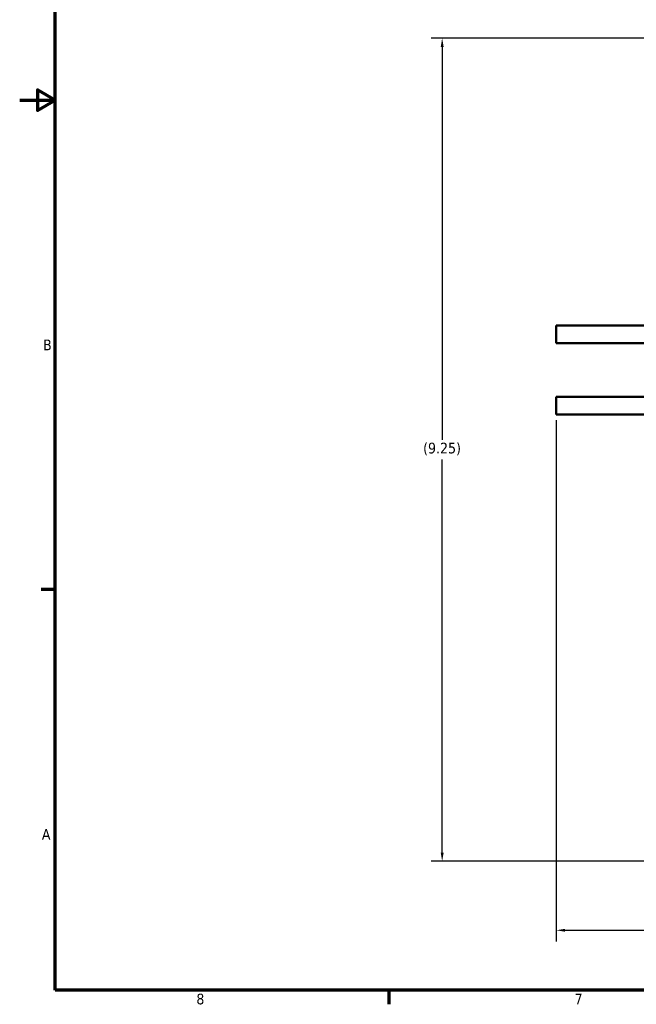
# Model space of a CAD drawing. Header units: inches. Extents: x 0.1 to 33.9, y 0.6 to 21.4.
# Tile 1 of 39: x 0.1 to 7, y 0.8 to 11.9. Entities that reach past the tile are written whole.
import ezdxf

# ---------------------------------------------------------------- set-up
doc = ezdxf.new("R2010")
doc.units = ezdxf.units.IN
doc.header["$MEASUREMENT"] = 0
for name, color, linetype, lineweight in [('Border (ANSI)', 7, 'Continuous', 70), ('Dimension (ANSI)', 7, 'Continuous', 25), ('Visible (ANSI)', 7, 'Continuous', 50)]:
    doc.layers.add(name, color=color, linetype=linetype, lineweight=lineweight)
doc.styles.add('Note Text (ANSI)', font='tahoma.ttf')
doc.dimstyles.new('Default (ANSI)', dxfattribs={"dimtxt": 0.12, "dimasz": 0.098425, "dimexe": 0.125, "dimexo": 0.0625, "dimgap": 0.031496, "dimtad": 0, "dimtih": 1, "dimtoh": 1, "dimrnd": 1e-08, "dimzin": 4, "dimdsep": 46, "dimtxsty": 'Note Text (ANSI)', "dimcen": 0.09, "dimdle": 0.393701, "dimclrd": 256, "dimclre": 256, "dimclrt": 256, "dimadec": 0, "dimazin": 1, "dimtfac": 1, "dimtofl": 0, "dimtmove": 0, "dimatfit": 3, "dimfxl": 1, "dimtolj": 1, "dimtzin": 4, "dimlwd": -1, "dimlwe": -1, "dimarcsym": 0})

# ---------------------------------------------------------------- blocks, each defined once
blk = doc.blocks.new('Borders Default Border')
at = {"layer": 'Border (ANSI)'}
for p, q in [((0.5, 5.5), (0.34, 5.5)), ((4.25, 1), (4.25, 0.84))]:
    blk.add_line(p, q, dxfattribs=at)
at = {"layer": 'Border (ANSI)', "flags": 128}
for points in [[(0.5, 1), (0.5, 21), (33.5, 21), (33.5, 1), (0.5, 1)], [(0.1, 11), (0.5, 11), (0.3, 11.115), (0.3, 10.885), (0.5, 11)]]:
    blk.add_lwpolyline(points, dxfattribs=at)
at = {"layer": 'Border (ANSI)', "char_height": 0.12, "attachment_point": 7, "style": 'Note Text (ANSI)'}
for s, insert in [('B', (0.363, 8.19)), ('A', (0.349, 2.69)), ('8', (2.086, 0.837)), ('7', (6.338, 0.84))]:
    blk.add_mtext(s, dxfattribs=dict(at, insert=insert))
blk = doc.blocks.new('*D6')
at = {"layer": 'Defpoints', "color": 0, "transparency": 16777216}
for p in [(4.849, 11.697), (8.943, 11.697), (10.604, 2.447)]:
    blk.add_point(p, dxfattribs=at)
at = {"layer": 'Dimension (ANSI)', "transparency": 16777216}
for p, q in [((8.88, 11.697), (4.724, 11.697)), ((4.849, 11.598), (4.849, 7.182)), ((4.849, 2.545), (4.849, 6.961)), ((10.542, 2.447), (4.724, 2.447))]:
    blk.add_line(p, q, dxfattribs=at)
for points in [[(4.833, 11.598), (4.866, 11.598), (4.849, 11.697)], [(4.833, 2.545), (4.866, 2.545), (4.849, 2.447)]]:
    blk.add_solid(points, dxfattribs=at)
at = {"layer": 'Dimension (ANSI)', "transparency": 16777216, "insert": (4.635, 7.151), "char_height": 0.12, "attachment_point": 1, "style": 'Note Text (ANSI)'}
blk.add_mtext('\\A1;(9.25)', dxfattribs=at)
blk = doc.blocks.new('*D10')
at = {"layer": 'Defpoints', "color": 0, "transparency": 16777216}
for p in [(6.132, 7.468), (17.437, 4.664), (6.132, 1.672)]:
    blk.add_point(p, dxfattribs=at)
at = {"layer": 'Dimension (ANSI)', "transparency": 16777216}
for p, q in [((6.132, 7.406), (6.132, 1.547)), ((17.437, 4.602), (17.437, 1.547)), ((6.23, 1.672), (11.493, 1.672)), ((17.339, 1.672), (12.076, 1.672))]:
    blk.add_line(p, q, dxfattribs=at)
for points in [[(6.23, 1.688), (6.23, 1.656), (6.132, 1.672)], [(17.339, 1.688), (17.339, 1.656), (17.437, 1.672)]]:
    blk.add_solid(points, dxfattribs=at)
at = {"layer": 'Dimension (ANSI)', "transparency": 16777216, "insert": (11.525, 1.751), "char_height": 0.12, "attachment_point": 1, "style": 'Note Text (ANSI)'}
blk.add_mtext('\\A1;(11.31)', dxfattribs=at)

msp = doc.modelspace()

# ---------------------------------------------------------------- linework, layer by layer
at = {"layer": 'Visible (ANSI)'}
for p, q in [((6.132, 8.468), (6.351, 8.468)), ((6.132, 8.268), (6.132, 8.468)), ((6.351, 8.468), (8.119, 8.468)), ((6.351, 8.268), (6.132, 8.268)), ((8.119, 8.268), (6.351, 8.268)), ((6.132, 7.668), (6.351, 7.668)), ((6.132, 7.668), (6.132, 7.468)), ((6.351, 7.668), (8.119, 7.668)), ((6.351, 7.468), (6.132, 7.468)), ((8.119, 7.468), (6.351, 7.468))]:
    msp.add_line(p, q, dxfattribs=at)

# ---------------------------------------------------------------- block references
msp.add_blockref('Borders Default Border', (0, 0))

# ---------------------------------------------------------------- dimensions: what is measured, and where the dimension line sits
at = {"layer": 'Dimension (ANSI)'}
for base, p1, p2, angle, override, picture, middle in [((4.849, 11.697), (10.604, 2.447), (8.943, 11.697), 90, {"dimgap": 0.031496, "dimdec": 2, "dimtol": 0, "dimlim": 0, "dimtp": 0, "dimtm": 0, "dimtdec": 2, "dimatfit": 1}, '*D6', (4.849, 7.072)), ((6.1316, 1.672), (17.4372, 4.6641), (6.1316, 7.4681), 180, {"dimgap": 0.031496, "dimtih": 0, "dimtoh": 0, "dimdec": 2, "dimtol": 0, "dimlim": 0, "dimtp": 0, "dimtm": 0, "dimtdec": 2, "dimatfit": 1}, '*D10', (11.7844, 1.672))]:
    dim = msp.add_linear_dim(base=base, p1=p1, p2=p2, angle=angle, text='(<>)', dimstyle='Default (ANSI)', override=override, dxfattribs=at)
    dim.commit()
    dim.dimension.update_dxf_attribs({"geometry": picture, "text_midpoint": middle, "dimtype": 160})

doc.saveas('drawing.dxf')
